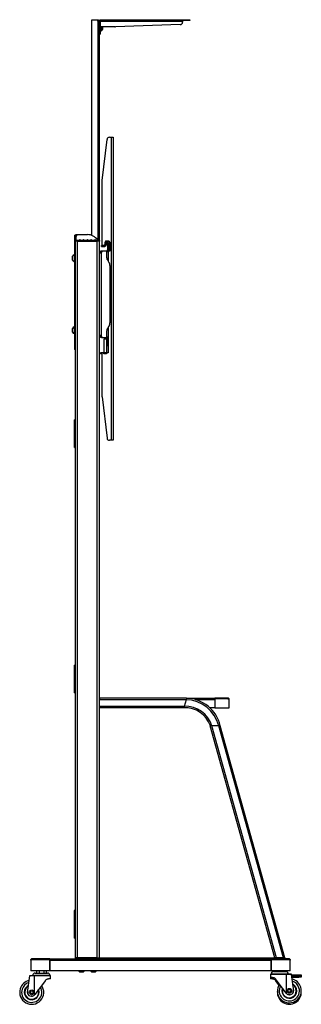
# Model space of a CAD drawing. Header units: millimetres. Extents: x -3222 to 6609, y -2907 to 878.
# Tile 21 of 25: x 4530 to 5116, y -1600 to 447. Entities that reach past the tile are written whole.
import ezdxf

# ---------------------------------------------------------------- set-up
doc = ezdxf.new("R2010")
doc.units = ezdxf.units.MM

msp = doc.modelspace()

# ---------------------------------------------------------------- linework, layer by layer
at = {"linetype": 'Continuous', "lineweight": 25}
for p, q in [((4680.4, -1.3), (4680.4, 447.4)), ((4680.4, 447.4), (4692.5, 447.4)), ((4692.1, 446.5), (4692.1, 445.8)), ((4692.1, 445.8), (4692.6, 445.8)), ((4692.1, 445.8), (4692.1, 445.8)), ((4692.5, 447.4), (4692.6, 447.4)), ((4692.6, 447.4), (4692.6, 445.8)), ((4692.6, 444.7), (4692.6, -11)), ((4695.4, 444.8), (4693.8, 444.7)), ((4695.4, 444.7), (4693.8, 444.7)), ((4693.8, 444.7), (4693.8, 444.6)), ((4695.4, 444.6), (4693.8, 444.6)), ((4695.4, 444.8), (4695.4, 444.6)), ((4695.4, 444.6), (4695.4, 444.7)), ((4695.4, 444.6), (4695.4, -11.2)), ((4696.2, 434.6), (4695.4, 434.6)), ((4696.2, 444.4), (4697.7, 444.4)), ((4696.2, 444.4), (4696.2, 443.9)), ((4696.2, 443.9), (4697.7, 443.9)), ((4696.2, 443.9), (4696.2, 432.4)), ((4696.2, 432.4), (4697.7, 432.4)), ((4696.2, 421.9), (4696.2, 432.4)), ((4697.7, 444.4), (4697.7, 443.9)), ((4697.7, 443.9), (4697.7, 432.4)), ((4697.9, 435.4), (4697.7, 435.4)), ((4697.7, 421.9), (4697.7, 432.4)), ((4697.9, 443.6), (4697.9, 432.4)), ((4728.2, 432.4), (4697.9, 432.4)), ((4699.2, 447.4), (4699.2, 445.9)), ((4699.2, 447.4), (4699.4, 447.4)), ((4699.2, 445.9), (4699.4, 445.9)), ((4699.2, 444.4), (4869, 444.4)), ((4699.3, 432.4), (4699.3, 423.4)), ((4699.4, 447.4), (4869.2, 447.4)), ((4699.4, 447.4), (4699.4, 445.9)), ((4699.6, 432.4), (4699.6, 424.1)), ((4702.6, 432), (4702.3, 432.4)), ((4702.6, 432), (4702.6, 426.7)), ((4728.3, 432.4), (4728.2, 432.4)), ((4864.2, 437.2), (4729.7, 432.4)), ((4864.3, 437.2), (4729.7, 432.4)), ((4729.7, 432.4), (4729.7, 432.4)), ((4864.3, 437.2), (4864.2, 437.2)), ((4869, 444.4), (4869, 442.2)), ((4869.1, 444.4), (4869, 444.4)), ((4869, 442.2), (4869.1, 442.2)), ((4869.1, 444.4), (4869.1, 442.2)), ((4869.2, 445.9), (4869.2, 447.4)), ((4869.2, 447.4), (4869.4, 447.4)), ((4869.2, 445.9), (4869.4, 445.9)), ((4869.4, 445.9), (4869.4, 447.4)), ((4869.4, 447.4), (4884.2, 447.4)), ((4884.2, 445.9), (4869.4, 445.9)), ((4884.2, 447.4), (4884.2, 445.9)), ((4695.4, 424.1), (4696.2, 424.1)), ((4697.7, 421.9), (4696.2, 421.9)), ((4696.2, 421.9), (4696.2, 417.4)), ((4696.2, 417.4), (4697.7, 417.4)), ((4697.7, 423.4), (4699.3, 423.4)), ((4697.7, 421.9), (4697.7, 417.4)), ((4699.3, 424.1), (4699.6, 424.1)), ((4701.5, 112.8), (4711.9, 198.4)), ((4716.9, 202.8), (4720.5, 202.8)), ((4720.5, 202.8), (4720.5, -427.2)), ((4720.5, 202.8), (4724.5, 202.8)), ((4724.5, 202.8), (4724.5, -427.2)), ((4701.5, -21.9), (4701.5, 112.8)), ((4647.8, 0.5), (4647.8, -1)), ((4647.8, 0.5), (4648.8, 0.5)), ((4648.8, 0.5), (4671.2, 0.5)), ((4644.8, -3.3), (4644.8, -2.5)), ((4644.8, -2.5), (4646.3, -2.5)), ((4644.8, -40.5), (4644.8, -3.3)), ((4644.8, -3.3), (4646.3, -3.3)), ((4646.2, -12), (4647.2, -11)), ((4651.4, -12), (4646.2, -12)), ((4646.2, -13.5), (4646.2, -12)), ((4646.2, -1503.5), (4646.2, -13.5)), ((4650.8, -13.5), (4646.2, -13.5)), ((4646.3, -3.3), (4646.3, -2.5)), ((4647.2, -11), (4651.4, -11)), ((4647.8, -1), (4649, -1)), ((4647.8, -11), (4647.8, -3.3)), ((4649, -0.4), (4649, -1)), ((4649, -1), (4649, -1)), ((4650.8, -1503.5), (4650.8, -13.5)), ((4691.6, -13.5), (4650.8, -13.5)), ((4651.4, -11), (4691, -11)), ((4651.4, -12), (4651.4, -11)), ((4651.4, -12), (4651.4, -13.5)), ((4691, -12), (4651.4, -12)), ((4651.4, -13.5), (4691, -13.5)), ((4691, -11), (4691, -12)), ((4691, -11), (4695.2, -11)), ((4691, -13.5), (4691, -12)), ((4696.2, -12), (4691, -12)), ((4691.6, -1503.5), (4691.6, -13.5)), ((4696.2, -13.5), (4691.6, -13.5)), ((4695.2, -11), (4696.2, -12)), ((4696.2, -12), (4696.2, -13.5)), ((4696.2, -37.4), (4696.2, -13.5)), ((4706.5, -21), (4707.7, -19.2)), ((4707.9, -19.3), (4706.7, -21.1)), ((4707.7, -23.3), (4710.8, -19.1)), ((4707.7, -19.2), (4707.9, -19.3)), ((4710.9, -19.2), (4707.8, -23.4)), ((4708, -18.2), (4708.2, -15)), ((4708, -18.2), (4708.2, -18.2)), ((4708.2, -15), (4708.4, -15)), ((4708.4, -15), (4708.2, -18.2)), ((4710.4, -12.9), (4710.4, -13.1)), ((4710.4, -12.9), (4715.5, -12.9)), ((4715.5, -13.1), (4710.4, -13.1)), ((4710.8, -19.1), (4710.9, -19.2)), ((4710.9, -18.7), (4711.1, -16.2)), ((4710.9, -18.7), (4711.1, -18.7)), ((4711.1, -16.2), (4711.3, -16.2)), ((4711.3, -16.2), (4711.1, -18.7)), ((4711.5, -15.8), (4711.5, -16)), ((4711.5, -15.8), (4714.4, -15.8)), ((4712.6, -16), (4711.5, -16)), ((4712.6, -16), (4714.6, -16)), ((4712.6, -19), (4712.6, -16)), ((4712.6, -19), (4712.6, -31.5)), ((4714.6, -19), (4712.6, -19)), ((4714.4, -15.8), (4714.4, -16)), ((4714.6, -16), (4714.6, -19)), ((4714.8, -16.2), (4714.6, -16.2)), ((4714.6, -19), (4714.6, -31.5)), ((4714.8, -16.2), (4714.8, -33.6)), ((4715.5, -12.9), (4715.5, -13.1)), ((4717.5, -33.6), (4717.5, -15.1)), ((4717.7, -15.1), (4717.5, -15.1)), ((4717.7, -15.1), (4717.7, -33.8)), ((4646.2, -40.5), (4644.6, -40.5)), ((4644.6, -48.5), (4644.6, -40.5)), ((4696.2, -37.2), (4698.2, -37.4)), ((4696.2, -37.5), (4696.2, -37.2)), ((4696.2, -37.5), (4696.2, -37.4)), ((4696.2, -37.4), (4698.2, -37.4)), ((4696.2, -209.5), (4696.2, -37.5)), ((4698.2, -37.5), (4698.2, -37.4)), ((4700.2, -33.5), (4700.2, -35.5)), ((4700.2, -33.5), (4700.3, -33.5)), ((4700.2, -35.5), (4700.9, -35.5)), ((4700.2, -209.9), (4700.2, -37.2)), ((4700.8, -22.1), (4700.3, -22.1)), ((4700.3, -24.1), (4700.3, -22.1)), ((4700.3, -24.1), (4700.8, -24.1)), ((4700.3, -33.5), (4710.6, -33.5)), ((4700.5, -21.9), (4700.8, -21.9)), ((4700.8, -24.3), (4700.5, -24.3)), ((4700.8, -21.9), (4704.9, -21.9)), ((4700.8, -21.9), (4700.8, -22.1)), ((4704.9, -22.1), (4700.8, -22.1)), ((4700.8, -22.1), (4700.8, -24.1)), ((4700.8, -24.1), (4700.8, -24.3)), ((4700.8, -24.1), (4706.2, -24.1)), ((4706.2, -24.3), (4700.8, -24.3)), ((4700.9, -34.9), (4700.9, -35.5)), ((4700.9, -35.5), (4700.9, -35.5)), ((4704.9, -21.9), (4704.9, -22.1)), ((4706.2, -24.1), (4706.2, -24.3)), ((4706.5, -21), (4706.7, -21.1)), ((4710.6, -33.5), (4710.6, -44.3)), ((4712.6, -31.5), (4714.6, -31.5)), ((4714.6, -33.6), (4714.6, -31.5)), ((4714.8, -33.6), (4714.6, -33.6)), ((4714.6, -34.8), (4714.6, -55.1)), ((4714.8, -33.6), (4717.5, -33.6)), ((4714.8, -33.6), (4714.8, -33.8)), ((4717.7, -33.8), (4714.8, -33.8)), ((4716.6, -34.3), (4715.1, -34.3)), ((4716.6, -33.8), (4716.6, -34.3)), ((4717.5, -33.6), (4717.7, -33.8)), ((4640.2, -52.5), (4640.2, -44.5)), ((4644.6, -41.5), (4643.9, -41.5)), ((4643.9, -55.5), (4643.9, -41.5)), ((4643.9, -55.5), (4644.6, -55.5)), ((4644.6, -56.5), (4644.6, -48.5)), ((4644.6, -56.5), (4646.2, -56.5)), ((4644.8, -190.5), (4644.8, -56.5)), ((4712.7, -52.1), (4716, -57.4)), ((4718.2, -181.8), (4718.2, -65.2)), ((4640.2, -202.5), (4640.2, -194.5)), ((4644.6, -191.5), (4643.9, -191.5)), ((4643.9, -205.5), (4643.9, -191.5)), ((4646.2, -190.5), (4644.6, -190.5)), ((4644.6, -198.5), (4644.6, -190.5)), ((4644.6, -206.5), (4644.6, -198.5)), ((4710.6, -202.7), (4710.6, -213.5)), ((4716, -189.6), (4712.7, -194.9)), ((4714.6, -192), (4714.6, -215.5)), ((4643.9, -205.5), (4644.6, -205.5)), ((4644.6, -206.5), (4646.2, -206.5)), ((4644.8, -235.8), (4644.8, -206.5)), ((4696.2, -209.7), (4696.2, -209.5)), ((4696.2, -209.9), (4696.2, -209.5)), ((4696.2, -209.7), (4698.2, -209.7)), ((4696.2, -209.9), (4698.2, -209.7)), ((4696.2, -1503.5), (4696.2, -209.7)), ((4698.2, -209.7), (4698.2, -209.5)), ((4700.2, -211.5), (4700.9, -211.5)), ((4700.2, -213.5), (4700.2, -211.5)), ((4700.2, -213.5), (4700.3, -213.5)), ((4700.3, -213.5), (4710.6, -213.5)), ((4700.9, -212.2), (4700.9, -211.5)), ((4700.9, -211.5), (4700.9, -211.5)), ((4705.3, -217.2), (4705.3, -245.2)), ((4711.3, -217.2), (4705.3, -217.2)), ((4711.3, -245.2), (4711.3, -217.2)), ((4714.6, -215.5), (4712.6, -215.5)), ((4712.6, -215.5), (4712.6, -228)), ((4714.6, -215.5), (4714.6, -228)), ((4644.8, -235.8), (4646.3, -235.8)), ((4644.8, -236.5), (4644.8, -235.8)), ((4644.8, -236.5), (4646.3, -236.5)), ((4698.3, -247.2), (4698.3, -245.2)), ((4701.5, -245.2), (4698.3, -245.2)), ((4701.5, -337.2), (4701.5, -245.2)), ((4705.4, -245.2), (4701.5, -245.2)), ((4705.4, -245.2), (4705.5, -245.2)), ((4705.4, -247.2), (4705.4, -245.2)), ((4705.5, -245.2), (4705.5, -247.2)), ((4710.5, -245.2), (4705.5, -245.2)), ((4710.5, -245.2), (4710.5, -247.2)), ((4710.5, -245.2), (4710.6, -245.2)), ((4710.6, -245.2), (4710.6, -247.2)), ((4714.6, -245.2), (4710.6, -245.2)), ((4712.6, -228), (4714.6, -228)), ((4712.6, -231), (4712.6, -228)), ((4714.6, -231), (4712.6, -231)), ((4714.6, -228), (4714.6, -231)), ((4714.6, -231), (4714.6, -245.2)), ((4701.5, -247.2), (4698.3, -247.2)), ((4710.6, -247.2), (4705.4, -247.2)), ((4710.5, -247.2), (4705.5, -247.2)), ((4701.5, -337.2), (4711.9, -422.8)), ((4644.4, -401), (4644.4, -384.8)), ((4646.2, -384.5), (4644.7, -384.5)), ((4644.7, -401), (4644.7, -384.5)), ((4644.7, -401), (4644.4, -401)), ((4644.4, -426), (4644.4, -401)), ((4646.2, -401), (4644.7, -401)), ((4644.7, -426), (4644.7, -401)), ((4644.7, -426), (4644.4, -426)), ((4644.4, -442.3), (4644.4, -426)), ((4646.2, -426), (4644.7, -426)), ((4644.7, -442.5), (4644.7, -426)), ((4720.5, -427.2), (4716.9, -427.2)), ((4724.5, -427.2), (4720.5, -427.2)), ((4644.7, -442.5), (4646.2, -442.5)), ((4644.4, -911), (4644.4, -894.8)), ((4646.2, -894.5), (4644.7, -894.5)), ((4644.7, -911), (4644.7, -894.5)), ((4644.7, -911), (4644.4, -911)), ((4644.4, -936), (4644.4, -911)), ((4646.2, -911), (4644.7, -911)), ((4644.7, -936), (4644.7, -911)), ((4644.7, -936), (4644.4, -936)), ((4644.4, -952.3), (4644.4, -936)), ((4646.2, -936), (4644.7, -936)), ((4644.7, -952.5), (4644.7, -936)), ((4644.7, -952.5), (4646.2, -952.5)), ((4877.4, -963.5), (4696.2, -963.5)), ((4876.5, -966.6), (4696.2, -966.6)), ((4872.7, -980.5), (4696.2, -980.5)), ((4872.7, -980.5), (4871.8, -983.5)), ((4876.5, -966.6), (4872.7, -980.5)), ((4877.4, -963.5), (4876.5, -966.6)), ((4877.4, -963.5), (4936.2, -963.5)), ((4895.8, -966.5), (4936.2, -966.5)), ((4936.2, -966.5), (4936.2, -963.5)), ((4936.9, -963.5), (4936.2, -963.5)), ((4936.2, -965), (4936.9, -965)), ((4936.2, -966.5), (4936.2, -983.5)), ((4936.4, -965.1), (4936.4, -983.5)), ((4936.4, -965.1), (4936.4, -983.5)), ((4936.4, -965.1), (4936.4, -965.1)), ((4966.1, -965.1), (4936.4, -965.1)), ((4936.9, -963.5), (4936.9, -965)), ((4964.7, -963.5), (4936.9, -963.5)), ((4964.7, -965), (4936.9, -965)), ((4964.7, -963.5), (4964.7, -965)), ((4966.1, -966.5), (4966.1, -965.1)), ((4966.1, -966.2), (4966.2, -966.5)), ((4966.2, -966.5), (4966.1, -966.5)), ((4966.2, -983.5), (4966.2, -966.5)), ((4871.8, -983.5), (4696.2, -983.5)), ((4877.2, -983.5), (4872, -983.5)), ((4936.2, -983.5), (4925.7, -983.5)), ((4936.4, -983.5), (4936.4, -983.5)), ((4936.4, -983.5), (4966.2, -983.5)), ((4930, -1021.1), (4926.8, -1021.1)), ((5061.3, -1503.5), (4926.8, -1021.1)), ((4944.4, -1021.1), (4930, -1021.1)), ((5064.5, -1503.5), (4930, -1021.1)), ((4947.6, -1021.1), (4944.4, -1021.1)), ((5078.8, -1503.5), (4944.4, -1021.1)), ((5082, -1503.5), (4947.6, -1021.1)), ((4644.4, -1421), (4644.4, -1404.8)), ((4646.2, -1404.5), (4644.7, -1404.5)), ((4644.7, -1421), (4644.7, -1404.5)), ((4644.7, -1421), (4644.4, -1421)), ((4644.4, -1446), (4644.4, -1421)), ((4646.2, -1421), (4644.7, -1421)), ((4644.7, -1446), (4644.7, -1421)), ((4644.7, -1446), (4644.4, -1446)), ((4644.4, -1462.3), (4644.4, -1446)), ((4646.2, -1446), (4644.7, -1446)), ((4644.7, -1462.5), (4644.7, -1446)), ((4644.7, -1462.5), (4646.2, -1462.5)), ((4553.2, -1507.1), (4593, -1507.1)), ((4553.2, -1508.5), (4553.2, -1507.1)), ((4553.2, -1508.3), (4553.2, -1508.5)), ((4553.2, -1508.5), (4553.2, -1530.5)), ((4553.2, -1508.5), (4553.2, -1508.5)), ((4554.7, -1507), (4554.7, -1505.5)), ((4592.4, -1505.5), (4554.7, -1505.5)), ((4592.4, -1507), (4554.7, -1507)), ((4592.4, -1507), (4592.4, -1505.5)), ((4593.2, -1505.5), (4592.4, -1505.5)), ((4592.4, -1507), (4593.2, -1507)), ((4593, -1507.1), (4593, -1530.5)), ((4593, -1507.1), (4593, -1530.5)), ((4593, -1507.1), (4593, -1507.1)), ((4593, -1507.2), (4593.2, -1507.3)), ((4593.2, -1508.5), (4593.2, -1505.5)), ((4593.2, -1505.5), (5053.2, -1505.5)), ((4593.2, -1530.5), (4593.2, -1508.5)), ((4593.2, -1508.5), (5053.2, -1508.5)), ((4646.2, -1505.5), (4646.2, -1503.5)), ((4650.8, -1503.5), (4646.2, -1503.5)), ((4691.6, -1503.5), (4650.8, -1503.5)), ((4654.2, -1503.5), (4654.2, -1505.5)), ((4654.2, -1503.5), (4696.2, -1503.5)), ((4696.2, -1505.5), (4696.2, -1503.5)), ((4696.2, -1503.5), (5062, -1503.5)), ((5053.2, -1505.5), (5053.2, -1508.5)), ((5053.9, -1505.5), (5053.2, -1505.5)), ((5053.2, -1507), (5053.9, -1507)), ((5053.2, -1507.3), (5053.4, -1507.2)), ((5053.2, -1508.5), (5053.2, -1530.5)), ((5053.4, -1530.5), (5053.4, -1507.1)), ((5053.4, -1530.5), (5053.4, -1507.1)), ((5053.4, -1507.1), (5053.4, -1507.1)), ((5053.4, -1507.1), (5093.1, -1507.1)), ((5053.9, -1507), (5053.9, -1505.5)), ((5091.7, -1505.5), (5053.9, -1505.5)), ((5091.7, -1507), (5053.9, -1507)), ((5062, -1505.5), (5062, -1503.5)), ((5062, -1503.5), (5078.8, -1503.5)), ((5078.8, -1503.5), (5064.5, -1503.5)), ((5082, -1503.5), (5078.8, -1503.5)), ((5078.8, -1505.5), (5078.8, -1503.5)), ((5082, -1503.5), (5082, -1505.5)), ((5091.7, -1507), (5091.7, -1505.5)), ((5093.1, -1507.1), (5093.1, -1508.5)), ((5093.2, -1508.5), (5093.1, -1508.3)), ((5093.1, -1508.5), (5093.2, -1508.5)), ((5093.2, -1530.5), (5093.2, -1508.5)), ((4593, -1530.5), (4553.2, -1530.5)), ((4562.2, -1535), (4582, -1535)), ((4565.4, -1530.5), (4565.4, -1535)), ((4570.5, -1530.5), (4570.5, -1535)), ((4580.3, -1530.5), (4580.3, -1535)), ((4582, -1535), (4588.2, -1535)), ((4585, -1530.5), (4585, -1535)), ((4593.2, -1526.8), (4593, -1526.9)), ((4593, -1530.5), (4593, -1530.5)), ((5053.2, -1530.5), (4593.2, -1530.5)), ((4662.2, -1533), (4655.2, -1533)), ((4682.5, -1533), (4680.2, -1533)), ((4687.2, -1533), (4682.5, -1533)), ((5053.4, -1526.9), (5053.2, -1526.8)), ((5053.4, -1530.5), (5053.4, -1530.5)), ((5093.2, -1530.5), (5053.4, -1530.5)), ((5058.2, -1532), (5084.2, -1532)), ((5061.4, -1530.5), (5061.4, -1532)), ((5066.5, -1530.5), (5066.5, -1532)), ((5076.3, -1530.5), (5076.3, -1532)), ((5081, -1530.5), (5081, -1532)), ((4546.3, -1575.2), (4551.5, -1541)), ((4551.5, -1541), (4551.6, -1540)), ((4560.9, -1541), (4551.5, -1541)), ((4551.6, -1540), (4561.3, -1540)), ((4560.9, -1580.7), (4560.9, -1541)), ((4594.2, -1541), (4560.9, -1541)), ((4584.6, -1540), (4561.2, -1540)), ((4561.3, -1540), (4593.2, -1540)), ((4583.8, -1550.2), (4561.6, -1579.8)), ((4593.2, -1540), (4584.6, -1540)), ((4594.2, -1547), (4590.2, -1547)), ((4594.2, -1547), (4594.2, -1541)), ((5052.2, -1538), (5052.2, -1544)), ((5085.5, -1538), (5052.2, -1538)), ((5052.2, -1544), (5052.2, -1547)), ((5056.2, -1544), (5052.2, -1544)), ((5056.2, -1547), (5052.2, -1547)), ((5053.2, -1537), (5085, -1537)), ((5084.8, -1576.8), (5062.6, -1547.2)), ((5069.5, -1559.5), (5062.6, -1550.2)), ((5085, -1537), (5094.7, -1537)), ((5085.5, -1577.7), (5085.5, -1538)), ((5094.8, -1538), (5085.5, -1538)), ((5094.7, -1537), (5094.8, -1538)), ((5094.8, -1538), (5100, -1572.2)), ((5094.9, -1538.5), (5110.9, -1538.5)), ((5095.2, -1540.5), (5110.9, -1540.5)), ((5095.4, -1541.5), (5110.9, -1541.5)), ((5095.7, -1543.5), (5110.9, -1543.5)), ((5110.9, -1540.5), (5110.9, -1538.5)), ((5110.9, -1538.5), (5115.9, -1538.5)), ((5115.9, -1540.5), (5110.9, -1540.5)), ((5110.9, -1543.5), (5110.9, -1541.5)), ((5110.9, -1541.5), (5115.9, -1541.5)), ((5115.9, -1543.5), (5110.9, -1543.5)), ((5115.9, -1538.5), (5115.9, -1540.5)), ((5115.9, -1541.5), (5115.9, -1543.5)), ((4555.2, -1583), (4554.1, -1583)), ((4560.9, -1580.7), (4561.6, -1579.8)), ((5084.8, -1576.8), (5085.5, -1577.7)), ((5092.2, -1580), (5091.2, -1580))]:
    msp.add_line(p, q, dxfattribs=at)
at = {"linetype": 'Continuous', "lineweight": 25, "flags": 128}
for points in [[(4963.2, -965), (4963.5, -965.1), (4963.7, -965.1)], [(4556.2, -1507), (4555.9, -1507.1), (4555.6, -1507.1)], [(4557.6, -1507.1), (4557.7, -1507.1), (4558.4, -1507)], [(4592, -1507), (4592.6, -1507.1), (4592.8, -1507.1)], [(4593, -1509), (4593.1, -1509.1), (4593.2, -1509.2)], [(5053.2, -1509.2), (5053.2, -1509.1), (5053.4, -1509)], [(5053.6, -1507.1), (5053.7, -1507.1), (5054.4, -1507)], [(5088, -1507), (5088.6, -1507.1), (5088.8, -1507.1)], [(5090.7, -1507.1), (5090.5, -1507.1), (5090.2, -1507)], [(4593.2, -1524.9), (4593.1, -1525), (4593, -1525.1)], [(5053.4, -1525.1), (5053.2, -1525), (5053.2, -1524.9)]]:
    msp.add_lwpolyline(points, dxfattribs=at)
at = {"linetype": 'Continuous', "lineweight": 25}
for centre, radius in [((4555.2, -1575), 5), ((4555.2, -1575), 3), ((5091.2, -1572), 5), ((5091.2, -1572), 3)]:
    msp.add_circle(centre, radius, dxfattribs=at)
for centre, radius, start, end in [((4694.1, 446.1), 2, 140.3993, 223.7332), ((4697.4, 446.1), 2.5, 281.0533, 316.9472), ((4728.2, 472.2), 39.9, 270, 272.0445), ((4728.3, 472.2), 39.9, 270, 272.0445), ((4864, 442.2), 5, 272.0852, 0.0398), ((4864.1, 442.2), 5, 272.0852, 0.0398), ((4883, 445.1), 14, 170.767, 183.0539), ((4876.1, 444.7), 7.02, 170.767, 183.0539), ((4697.6, 429.4), 5.65, 291.6102, 332.2991), ((4716.9, 197.8), 5, 90, 173.0317), ((4646.1, -0.8), 3, 304.7093, 25.5048), ((4671.2, -24.5), 25, 32.6836, 90), ((4655.2, -11), 1, 0, 180), ((4663.2, -11), 1, 0, 180), ((4671.2, -11), 1, 0, 180), ((4679.2, -11), 1, 0, 180), ((4687.2, -11), 1, 0, 180), ((4706, -18.1), 2, 327, 357), ((4706, -18.1), 2.2, 327, 357), ((4710.4, -15.1), 2.2, 90, 177), ((4710.4, -15.1), 2, 90, 177), ((4710.1, -18.6), 0.8, 323.7735, 357), ((4710.1, -18.6), 1, 323.7735, 357), ((4711.5, -16.2), 0.4, 90, 177), ((4711.5, -16.2), 0.2, 90, 177), ((4714.4, -16.2), 0.4, 360, 90), ((4715.5, -15.1), 2.2, 0, 90), ((4715.5, -15.1), 2, 0, 90), ((4697.9, -35.3), 3, 319.3953, 35.0377), ((4700.5, -22.1), 0.2, 90, 180), ((4700.5, -24.1), 0.2, 180, 270), ((4704.9, -19.9), 2, 270, 327), ((4704.9, -19.9), 2.2, 270, 327), ((4706.2, -22.3), 1.8, 270, 327.1746), ((4706.2, -22.3), 2, 270, 327), ((4710.6, -31.5), 4, 270, 0), ((4710.6, -31.5), 2, 270, 0), ((4714.8, -33.6), 0.2, 180, 270), ((4715.1, -34.8), 0.5, 90, 180), ((4646.4, -48.5), 7.45, 109.9564, 147.5125), ((4646.4, -48.5), 7.45, 212.4875, 250.0436), ((4725.6, -44.3), 15, 180, 211.2996), ((4703.2, -65.2), 15, 0, 31.2996), ((4703.2, -181.8), 15, 328.7004, 0), ((4646.4, -198.5), 7.45, 109.9564, 147.5125), ((4646.4, -198.5), 7.45, 212.4875, 250.0436), ((4725.6, -202.7), 15, 148.7004, 180), ((4697.9, -211.8), 3, 324.9623, 40.6047), ((4710.6, -215.5), 4, 0, 90), ((4710.6, -215.5), 2, 0, 90), ((4644.7, -384.8), 0.25, 90, 180), ((4716.9, -422.2), 5, 186.9683, 270), ((4644.7, -442.3), 0.25, 180, 270), ((4644.7, -894.8), 0.25, 90, 180), ((4644.7, -952.3), 0.25, 180, 270), ((4874.6, -1038.5), 58.1, 17.4753, 91.9022), ((4874.6, -1038.5), 71.9, 14.0368, 88.4637), ((4874.6, -1038.5), 75.1, 13.4443, 87.8712), ((4963.2, -966.5), 3, 27.8181, 60.2174), ((4874.6, -1038.5), 55.1, 18.4752, 92.9021), ((4644.7, -1404.8), 0.25, 90, 180), ((4644.7, -1462.3), 0.25, 180, 270), ((4556.2, -1508.5), 3, 119.839, 152.1819), ((5090.2, -1508.5), 3, 27.8181, 60.161), ((4562.2, -1540), 5, 90, 180), ((4588.2, -1540), 5, 0, 90), ((4658.7, -1526.5), 7.45, 213.1954, 241.9941), ((4658.7, -1526.5), 7.45, 298.0059, 326.8046), ((4683.7, -1526.5), 7.45, 213.1954, 241.9941), ((4683.7, -1526.5), 7.45, 298.0059, 326.8046), ((5058.2, -1537), 5, 90, 180), ((5084.2, -1537), 5, 0, 90), ((4555.2, -1575), 25, 101.8285, 162.9944), ((4555.2, -1575), 21, 105.9562, 162.9944), ((4593.2, -1541), 1, 0, 90), ((5053.2, -1538), 1, 90, 180), ((5091.2, -1572), 25, 17.0056, 78.1715), ((5091.2, -1572), 21, 17.0056, 74.0438), ((4555.2, -1575), 25, 162.9944, 34.4672), ((4555.2, -1575), 21, 162.9944, 30.7374), ((4555.2, -1575), 15.5, 162.9944, 22.0572), ((4555.2, -1575), 15, 162.9944, 20.8991), ((4555.2, -1575), 15.5, 115.6758, 162.9944), ((4555.2, -1575), 14.5, 118.4164, 342.9944), ((4555.2, -1575), 15, 116.9887, 162.9944), ((4551.2, -1576), 5, 171.3822, 198.5482), ((4555.2, -1575), 14.5, 342.9944, 19.6447), ((5091.2, -1572), 25, 145.5328, 17.0056), ((5091.2, -1575), 25, 176.5602, 3.4398), ((5091.2, -1572), 21, 149.2626, 17.0056), ((5091.2, -1572), 15.5, 157.9428, 17.0056), ((5091.2, -1572), 15, 159.1009, 17.0056), ((5091.2, -1572), 14.5, 160.3553, 17.0056), ((5092.2, -1572), 8, 270, 341.4518), ((5091.2, -1572), 15.5, 17.0056, 64.3242), ((5091.2, -1572), 15, 17.0056, 63.0113), ((5091.2, -1572), 14.5, 17.0056, 61.5836), ((5095.1, -1573), 5, 341.4518, 8.6178), ((4554.1, -1575), 8, 198.5482, 270), ((4555.2, -1575), 8, 270, 315.346), ((5091.2, -1572), 8, 224.654, 270)]:
    msp.add_arc(centre, radius, start, end, dxfattribs=at)
for points, knots in [([(4692.6, 447.4), (4692.8, 447.3), (4693.1, 447.3), (4693.6, 447.2), (4694, 447), (4694.5, 446.6), (4694.9, 446.2), (4695.1, 445.7), (4695.3, 445.2), (4695.3, 444.9), (4695.4, 444.8)], [0, 0, 0, 0, 0.11533, 0.237888, 0.365585, 0.49654, 0.627789, 0.757097, 0.881789, 1, 1, 1, 1]), ([(4692.6, 445.8), (4692.7, 445.7), (4692.8, 445.7), (4693, 445.7), (4693.2, 445.6), (4693.4, 445.5), (4693.6, 445.3), (4693.7, 445.1), (4693.7, 444.9), (4693.8, 444.8), (4693.8, 444.7)], [0, 0, 0, 0, 0.14484, 0.276087, 0.395447, 0.50729, 0.617698, 0.73375, 0.860151, 1, 1, 1, 1]), ([(4695.4, 444.7), (4695.4, 444.6), (4695.3, 444.4), (4695.2, 444.2), (4694.9, 444.1), (4694.6, 444.1), (4694.1, 444.1), (4693.6, 444.2), (4693.1, 444.4), (4692.8, 444.6), (4692.6, 444.7)], [0, 0, 0, 0, 0.116665, 0.240582, 0.369431, 0.501093, 0.632418, 0.760998, 0.884134, 1, 1, 1, 1]), ([(4693.8, 444.7), (4693.8, 444.6), (4693.8, 444.4), (4693.7, 444.2), (4693.6, 444.1), (4693.5, 444.1), (4693.4, 444.1)], [0, 0, 0, 0, 0.287535, 0.547061, 0.783141, 1, 1, 1, 1]), ([(4696.2, 444.4), (4696.2, 444.5), (4696.2, 444.9), (4696.3, 445.4), (4696.6, 446), (4697, 446.5), (4697.5, 446.9), (4698.1, 447.2), (4698.6, 447.3), (4699, 447.3), (4699.2, 447.4)], [0, 0, 0, 0, 0.118209, 0.24211, 0.369909, 0.499999, 0.629936, 0.757888, 0.881722, 1, 1, 1, 1]), ([(4697.7, 444.4), (4697.7, 444.4), (4697.7, 444.6), (4697.7, 444.9), (4697.9, 445.2), (4698.1, 445.4), (4698.4, 445.6), (4698.6, 445.8), (4698.9, 445.8), (4699.1, 445.8), (4699.2, 445.9)], [0, 0, 0, 0, 0.13693, 0.264454, 0.384326, 0.499998, 0.615532, 0.735542, 0.862984, 1, 1, 1, 1]), ([(4699.4, 447.4), (4699.5, 447.3), (4699.6, 447.3), (4699.8, 447.2), (4699.9, 446.9), (4699.9, 446.5), (4699.9, 446), (4699.7, 445.4), (4699.5, 444.9), (4699.3, 444.5), (4699.2, 444.4)], [0, 0, 0, 0, 0.118209, 0.24211, 0.369909, 0.499999, 0.629936, 0.757888, 0.881722, 1, 1, 1, 1]), ([(4644.8, -2.5), (4644.8, -2.4), (4644.8, -2), (4645, -1.4), (4645.2, -0.9), (4645.6, -0.4), (4646.1, 0), (4646.7, 0.3), (4647.2, 0.4), (4647.6, 0.5), (4647.8, 0.5)], [0, 0, 0, 0, 0.120457, 0.244781, 0.371626, 0.499999, 0.628217, 0.755218, 0.87947, 1, 1, 1, 1]), ([(4647.8, -3.3), (4647.6, -3.4), (4647.2, -3.5), (4646.7, -3.7), (4646.1, -3.8), (4645.6, -3.8), (4645.2, -3.8), (4645, -3.7), (4644.8, -3.5), (4644.8, -3.4), (4644.8, -3.3)], [0, 0, 0, 0, 0.120457, 0.244781, 0.371626, 0.499999, 0.628217, 0.755218, 0.87947, 1, 1, 1, 1]), ([(4646.3, -2.5), (4646.3, -2.5), (4646.3, -2.3), (4646.4, -2), (4646.5, -1.7), (4646.7, -1.5), (4646.9, -1.3), (4647.2, -1.1), (4647.5, -1.1), (4647.7, -1), (4647.8, -1)], [0, 0, 0, 0, 0.133697, 0.26036, 0.38157, 0.499999, 0.618282, 0.739637, 0.866218, 1, 1, 1, 1]), ([(4646.7, -3.8), (4646.6, -3.8), (4646.5, -3.8), (4646.4, -3.7), (4646.3, -3.5), (4646.3, -3.4), (4646.3, -3.3)], [0, 0, 0, 0, 0.236456, 0.479202, 0.732399, 1, 1, 1, 1]), ([(4696.2, -37.2), (4696.2, -37), (4696.3, -36.5), (4696.5, -35.8), (4696.9, -35.1), (4697.5, -34.5), (4698.2, -34), (4698.9, -33.7), (4699.6, -33.6), (4700, -33.5), (4700.2, -33.5)], [0, 0, 0, 0, 0.119408, 0.244758, 0.373975, 0.505055, 0.635294, 0.76252, 0.884564, 1, 1, 1, 1]), ([(4700.2, -37.2), (4700, -37.4), (4699.5, -37.7), (4698.8, -38), (4698.1, -38.2), (4697.4, -38.3), (4696.9, -38.2), (4696.5, -38.1), (4696.2, -37.8), (4696.2, -37.5), (4696.2, -37.4)], [0, 0, 0, 0, 0.115698, 0.238262, 0.365879, 0.496651, 0.627784, 0.756927, 0.881599, 1, 1, 1, 1]), ([(4698.2, -37.4), (4698.2, -37.3), (4698.2, -37.1), (4698.3, -36.7), (4698.5, -36.3), (4698.8, -36), (4699.2, -35.8), (4699.5, -35.6), (4699.9, -35.5), (4700.1, -35.5), (4700.2, -35.5)], [0, 0, 0, 0, 0.134824, 0.259819, 0.377299, 0.491377, 0.606816, 0.72846, 0.859014, 1, 1, 1, 1]), ([(4698.4, -38.1), (4698.4, -38.1), (4698.3, -38), (4698.2, -37.8), (4698.2, -37.5), (4698.2, -37.4)], [0, 0, 0, 0, 0.105972, 0.535274, 1, 1, 1, 1]), ([(4707.7, -23.3), (4707.7, -23.3), (4707.7, -23.3), (4707.7, -23.3), (4707.8, -23.4), (4707.8, -23.4), (4707.8, -23.4), (4707.8, -23.4), (4707.8, -23.4)], [0, 0, 0, 0, 0.037127, 0.141656, 0.356321, 0.570905, 0.785452, 1, 1, 1, 1]), ([(4645.9, -52.5), (4646, -52.3), (4646, -52.2), (4646.1, -52), (4646.2, -52)], [0, 0, 0, 0, 0.709861, 1, 1, 1, 1]), ([(4696.2, -209.7), (4696.2, -209.6), (4696.2, -209.3), (4696.5, -209), (4696.9, -208.8), (4697.4, -208.8), (4698.1, -208.9), (4698.8, -209.1), (4699.5, -209.4), (4700, -209.7), (4700.2, -209.9)], [0, 0, 0, 0, 0.118348, 0.243071, 0.372096, 0.503348, 0.634002, 0.761736, 0.88425, 1, 1, 1, 1]), ([(4700.2, -213.5), (4700, -213.5), (4699.6, -213.5), (4698.9, -213.3), (4698.1, -213), (4697.5, -212.5), (4696.9, -211.9), (4696.5, -211.2), (4696.3, -210.5), (4696.2, -210.1), (4696.2, -209.9)], [0, 0, 0, 0, 0.115444, 0.23763, 0.364837, 0.495277, 0.626271, 0.755572, 0.880747, 1, 1, 1, 1]), ([(4698.2, -209.7), (4698.2, -209.6), (4698.2, -209.3), (4698.3, -209.1), (4698.4, -209), (4698.4, -209)], [0, 0, 0, 0, 0.464545, 0.894097, 1, 1, 1, 1]), ([(4700.2, -211.5), (4700.1, -211.5), (4699.9, -211.5), (4699.5, -211.5), (4699.2, -211.3), (4698.8, -211), (4698.5, -210.7), (4698.3, -210.4), (4698.2, -210), (4698.2, -209.8), (4698.2, -209.7)], [0, 0, 0, 0, 0.140806, 0.271269, 0.392629, 0.508034, 0.62196, 0.739638, 0.864794, 1, 1, 1, 1]), ([(4644.8, -235.8), (4644.8, -235.7), (4644.8, -235.5), (4645, -235.4), (4645.2, -235.3), (4645.6, -235.2), (4646, -235.2), (4646.1, -235.3), (4646.2, -235.3)], [0, 0, 0, 0, 0.189093, 0.384255, 0.583375, 0.784894, 0.986168, 1, 1, 1, 1]), ([(4646.2, -239.1), (4646.1, -239.1), (4646, -239), (4645.6, -238.7), (4645.2, -238.2), (4645, -237.6), (4644.8, -237.1), (4644.8, -236.7), (4644.8, -236.5)], [0, 0, 0, 0, 0.013597, 0.215114, 0.416386, 0.615748, 0.810795, 1, 1, 1, 1]), ([(4696.2, -963.5), (4696.2, -963.6), (4696.2, -963.6), (4696.2, -964.2), (4696.2, -965), (4696.2, -965.9), (4696.2, -966.4), (4696.2, -966.6)], [0, 0, 0, 0, 0.225226, 0.450589, 0.671667, 0.884735, 1, 1, 1, 1]), ([(4696.2, -980.5), (4696.2, -980.8), (4696.2, -981.5), (4696.2, -982.4), (4696.2, -983.1), (4696.2, -983.5), (4696.2, -983.5), (4696.2, -983.5)], [0, 0, 0, 0, 0.204761, 0.409407, 0.61747, 0.832796, 1, 1, 1, 1]), ([(4560.9, -1541), (4560.9, -1540.9), (4560.9, -1540.7), (4560.9, -1540.4), (4561, -1540.2), (4561.2, -1540.1), (4561.3, -1540), (4561.3, -1540), (4561.3, -1540)], [0, 0, 0, 0, 0.19058, 0.380906, 0.578136, 0.792201, 0.995617, 1, 1, 1, 1]), ([(4583.8, -1550.2), (4584.3, -1549.6), (4585.5, -1548.3), (4587.4, -1547.5), (4588.9, -1547.1), (4589.7, -1547.1), (4590.2, -1547)], [0, 0, 0, 0, 0.293564, 0.586086, 0.790168, 1, 1, 1, 1]), ([(5056.2, -1544), (5056.6, -1544.1), (5057.5, -1544.1), (5059.1, -1544.5), (5061, -1545.5), (5062.1, -1546.7), (5062.6, -1547.2)], [0, 0, 0, 0, 0.217308, 0.440885, 0.750521, 1, 1, 1, 1]), ([(5056.2, -1547), (5056.6, -1547.1), (5057.5, -1547.1), (5059.1, -1547.5), (5061, -1548.5), (5062.1, -1549.7), (5062.6, -1550.2)], [0, 0, 0, 0, 0.217308, 0.440885, 0.750521, 1, 1, 1, 1]), ([(5085.5, -1538), (5085.5, -1537.9), (5085.5, -1537.7), (5085.4, -1537.4), (5085.3, -1537.2), (5085.2, -1537.1), (5085.1, -1537), (5085, -1537), (5085, -1537)], [0, 0, 0, 0, 0.19058, 0.380906, 0.578136, 0.792201, 0.995617, 1, 1, 1, 1])]:
    msp.add_open_spline(points, degree=3, knots=knots, dxfattribs=at)

doc.saveas('drawing.dxf')
